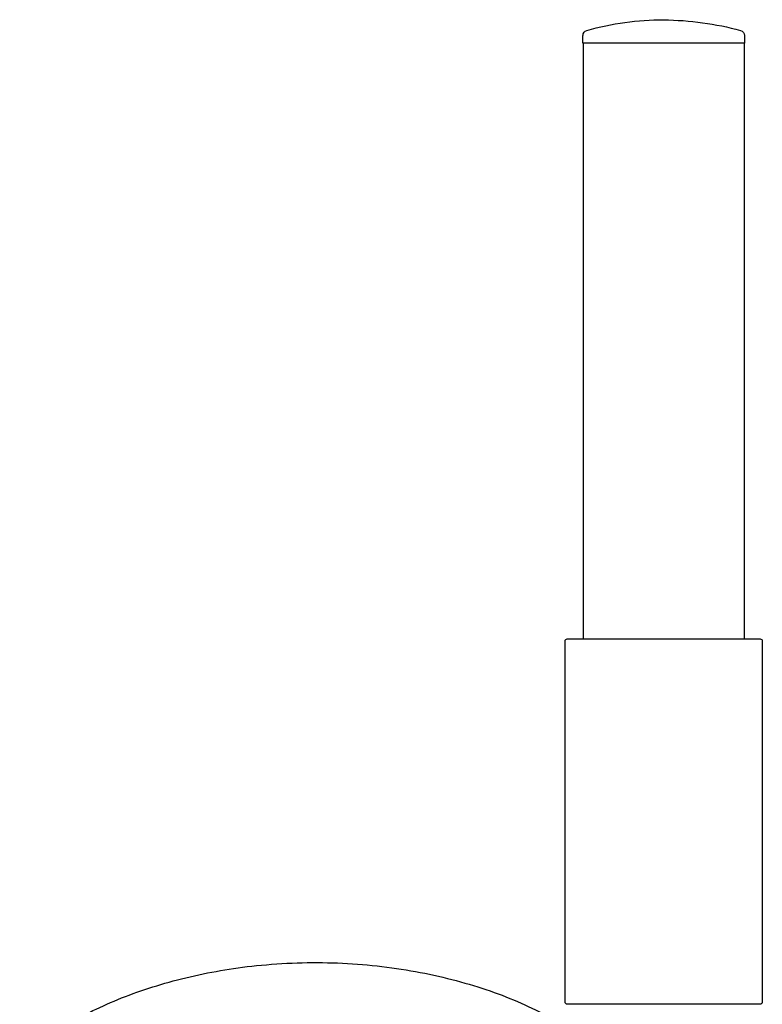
# Model space of a CAD drawing. Header units: millimetres. Extents: x -136 to 138, y -30 to 1110.
# Tile 8 of 8: x -88 to 13, y 975 to 1110. Entities that reach past the tile are written whole.
import ezdxf

# ---------------------------------------------------------------- set-up
doc = ezdxf.new("R2010")
doc.units = ezdxf.units.MM
doc.header["$MEASUREMENT"] = 0
doc.layers.add('DETAIL', color=7, linetype='Continuous', true_color=0x000000)

# ---------------------------------------------------------------- blocks, each defined once
blk = doc.blocks.new('241300_f')
at = {"layer": 'DETAIL'}
for p, q in [((-11.05, 1106.5), (-11.05, 1107.57)), ((11.05, 1107.57), (11.05, 1106.5)), ((11.05, 1106.5), (-11.05, 1106.5)), ((-11, 1025), (-11, 1106.5)), ((11, 1106.5), (11, 1025)), ((-13.5, 975.3), (-13.5, 1024.7)), ((-13.2, 1025), (13.2, 1025)), ((13.5, 1024.7), (13.5, 975.3)), ((13.2, 975), (-13.2, 975))]:
    blk.add_line(p, q, dxfattribs=at)
at = {"layer": 'DETAIL', "extrusion": (0, 0, -1)}
for centre, radius, start, end in [((0.26, 1072.64), 37.06, 73.9075, 90.4036), ((0.29, 1068.64), 41.06, 90.4036, 105.2853), ((10.34, 1107.57), 0.706, 0.3998, 74.3149), ((-10.35, 1107.57), 0.7, 105.2853, 180), ((13.2, 1024.7), 0.3, 0, 90), ((-13.2, 1024.7), 0.3, 90, 180), ((13.2, 975.3), 0.3, 270, 0), ((-13.2, 975.3), 0.3, 180, 270)]:
    blk.add_arc(centre, radius, start, end, dxfattribs=at)
at = {"layer": 'DETAIL'}
blk.add_rational_spline([(-88.16, 967.71), (-56.97, 994.12), (-16.59, 973.8)], [1, 0.707106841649, 1], degree=2, dxfattribs=at)

msp = doc.modelspace()

# ---------------------------------------------------------------- block references
msp.add_blockref('241300_f', (0, 0))

doc.saveas('drawing.dxf')
